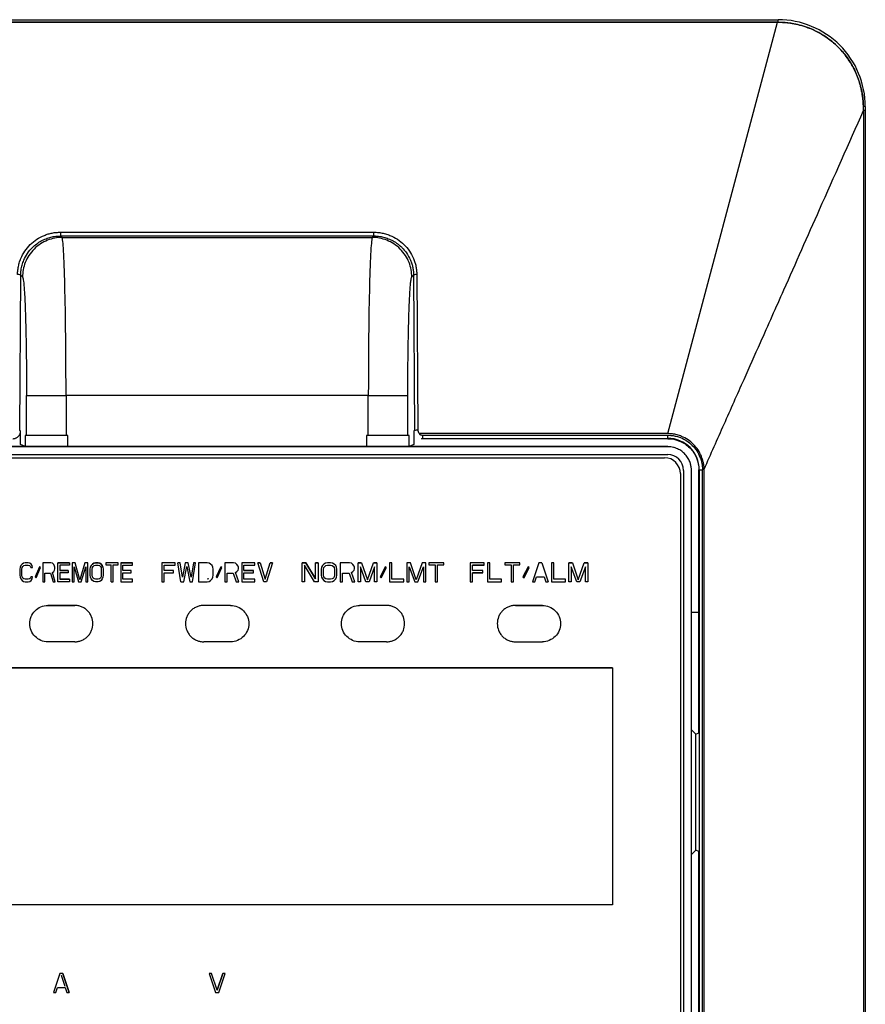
# Model space of a CAD drawing. Header units: millimetres. Extents: x 0 to 423, y 0 to 297.
# Tile 9 of 41: x 123 to 134, y 205 to 217. Entities that reach past the tile are written whole.
import ezdxf

# ---------------------------------------------------------------- set-up
doc = ezdxf.new("R2010")
doc.units = ezdxf.units.MM
doc.layers.add('实线', color=2, linetype='Continuous', lineweight=25)

msp = doc.modelspace()

# ---------------------------------------------------------------- linework, layer by layer
at = {"layer": '实线', "color": 2, "linetype": 'Continuous', "lineweight": 25, "true_color": 0xffff00}
for p, q in [((118.5039, 217.2786), (132.7038, 217.2786)), ((118.5125, 217.2461), (132.6952, 217.2461)), ((132.6952, 217.2461), (118.5125, 217.2461)), ((131.3039, 212.0386), (132.6952, 217.2461)), ((133.7815, 216.1281), (133.7815, 189.2116)), ((133.8039, 216.1281), (133.7815, 216.1281)), ((133.8039, 216.1281), (133.8039, 189.2466)), ((123.6219, 214.5878), (127.5859, 214.5878)), ((123.6409, 214.5213), (123.6219, 214.5403)), ((123.6219, 214.5403), (127.5859, 214.5403)), ((123.6409, 214.5213), (127.5668, 214.5213)), ((127.5668, 214.5213), (127.5859, 214.5403)), ((128.1291, 214.0517), (128.1422, 212.0854)), ((123.1055, 212.0779), (123.1186, 214.0442)), ((123.1186, 214.0442), (123.1412, 214.0216)), ((128.0665, 214.0216), (128.0891, 214.0442)), ((128.0891, 214.0442), (128.1022, 212.0779)), ((123.1918, 212.0153), (123.1918, 212.5226)), ((127.5163, 212.5225), (123.6915, 212.5225)), ((123.6915, 212.5225), (123.6915, 212.0153)), ((127.5163, 212.0153), (127.5163, 212.5225)), ((128.016, 212.0153), (128.016, 212.5225)), ((123.1171, 212.0733), (123.1055, 212.0779)), ((123.1171, 211.8986), (123.1171, 212.0733)), ((128.1022, 212.0779), (128.0906, 212.0733)), ((128.0906, 212.0733), (128.0906, 211.8986)), ((123.1756, 212.0153), (123.1756, 211.8752)), ((123.7139, 212.0153), (123.1756, 212.0153)), ((123.7139, 211.8728), (123.7139, 212.0153)), ((127.4939, 212.0153), (127.4939, 211.8728)), ((128.0322, 212.0153), (127.4939, 212.0153)), ((128.0322, 211.8752), (128.0322, 212.0153)), ((131.3039, 212.0386), (128.1652, 212.0386)), ((128.1906, 211.9733), (128.2025, 211.9781)), ((131.3039, 211.9733), (128.1906, 211.9733)), ((128.2025, 211.9781), (131.3039, 211.9781)), ((128.2026, 212.0181), (131.3039, 212.0181)), ((131.3039, 211.9781), (131.3039, 211.9733)), ((131.3039, 211.8728), (119.9039, 211.8728)), ((131.3039, 211.8725), (119.9039, 211.8725)), ((123.1756, 211.8752), (123.1171, 211.8986)), ((128.0906, 211.8986), (128.0322, 211.8752)), ((119.9039, 211.7725), (131.3039, 211.7725)), ((119.9439, 211.7325), (131.2639, 211.7325)), ((119.9439, 211.7324), (131.2639, 211.7324)), ((131.2639, 211.7325), (131.2639, 211.7324)), ((131.5039, 211.5725), (131.5039, 192.1725)), ((131.6039, 192.1725), (131.6039, 211.5725)), ((131.7033, 211.5786), (131.6986, 211.5786)), ((131.6986, 208.2486), (131.6986, 211.5786)), ((131.7033, 211.5786), (131.7433, 211.5786)), ((131.7033, 211.5786), (131.7033, 192.1786)), ((131.7433, 192.1786), (131.7433, 211.5786)), ((131.7645, 192.1792), (131.7656, 211.5894)), ((131.4639, 211.5325), (131.4639, 211.5324)), ((131.4639, 211.5324), (131.4639, 204.0124)), ((123.1132, 210.3463), (123.1091, 210.3207)), ((123.1091, 210.3207), (123.1091, 210.2441)), ((123.1214, 210.3667), (123.1132, 210.3463)), ((123.1378, 210.3871), (123.1214, 210.3667)), ((123.1337, 210.3207), (123.1378, 210.3412)), ((123.1337, 210.2441), (123.1337, 210.3207)), ((123.1542, 210.3973), (123.1378, 210.3871)), ((123.1378, 210.3412), (123.146, 210.3565)), ((123.146, 210.3565), (123.1583, 210.3667)), ((123.1747, 210.4024), (123.1542, 210.3973)), ((123.1583, 210.3667), (123.1747, 210.3718)), ((123.2116, 210.4024), (123.1747, 210.4024)), ((123.1747, 210.3718), (123.2116, 210.3718)), ((123.2321, 210.3973), (123.2116, 210.4024)), ((123.2116, 210.3718), (123.228, 210.3667)), ((123.228, 210.3667), (123.2403, 210.3565)), ((123.2485, 210.3871), (123.2321, 210.3973)), ((123.2403, 210.3565), (123.2444, 210.3412)), ((123.2444, 210.3412), (123.269, 210.3412)), ((123.2649, 210.3667), (123.2485, 210.3871)), ((123.269, 210.3412), (123.2649, 210.3667)), ((123.3551, 210.3514), (123.3018, 210.2237)), ((123.3141, 210.2135), (123.3674, 210.3412)), ((123.3674, 210.3412), (123.3551, 210.3514)), ((123.4002, 210.4024), (123.4002, 210.1624)), ((123.4986, 210.4024), (123.4002, 210.4024)), ((123.5191, 210.3973), (123.4986, 210.4024)), ((123.5355, 210.382), (123.5191, 210.3973)), ((123.5478, 210.3616), (123.5355, 210.382)), ((123.5355, 210.2901), (123.5478, 210.3105)), ((123.5519, 210.3463), (123.5478, 210.3616)), ((123.5478, 210.3105), (123.5519, 210.3258)), ((123.5519, 210.3258), (123.5519, 210.3463)), ((123.5888, 210.4024), (123.7364, 210.4024)), ((123.5888, 210.1624), (123.5888, 210.4024)), ((123.5888, 210.4024), (123.5888, 210.4024)), ((123.7364, 210.4024), (123.5888, 210.4024)), ((123.6134, 210.3718), (123.6134, 210.3054)), ((123.7364, 210.3718), (123.6134, 210.3718)), ((123.6134, 210.3054), (123.72, 210.3054)), ((123.72, 210.3054), (123.6134, 210.3054)), ((123.72, 210.3054), (123.72, 210.2748)), ((123.72, 210.3054), (123.72, 210.3054)), ((123.7364, 210.4024), (123.7364, 210.3718)), ((123.7364, 210.4024), (123.7364, 210.4024)), ((123.7692, 210.4024), (123.7692, 210.1624)), ((123.8061, 210.4024), (123.7692, 210.4024)), ((123.7938, 210.3514), (123.8512, 210.1624)), ((123.7938, 210.1624), (123.7938, 210.3514)), ((123.8676, 210.188), (123.8061, 210.4024)), ((123.9291, 210.4024), (123.8676, 210.188)), ((123.884, 210.1624), (123.9414, 210.3514)), ((123.966, 210.4024), (123.9291, 210.4024)), ((123.9414, 210.3514), (123.9414, 210.1624)), ((123.966, 210.1624), (123.966, 210.4024)), ((123.9988, 210.3207), (124.0029, 210.3462)), ((123.9988, 210.2441), (123.9988, 210.3207)), ((123.9988, 210.3207), (123.9988, 210.3207)), ((124.0029, 210.3462), (124.0111, 210.3667)), ((124.0111, 210.3667), (124.0029, 210.3463)), ((124.0029, 210.3463), (124.0029, 210.3462)), ((124.0111, 210.3667), (124.0275, 210.3871)), ((124.0275, 210.3871), (124.0111, 210.3667)), ((124.0234, 210.3207), (124.0275, 210.3411)), ((124.0234, 210.2441), (124.0234, 210.3207)), ((124.0275, 210.3871), (124.0439, 210.3973)), ((124.0439, 210.3973), (124.0275, 210.3871)), ((124.0275, 210.3411), (124.0357, 210.3565)), ((124.0357, 210.3565), (124.048, 210.3667)), ((124.0439, 210.3973), (124.0644, 210.4024)), ((124.0644, 210.4024), (124.0439, 210.3973)), ((124.048, 210.3667), (124.0644, 210.3718)), ((124.0644, 210.4024), (124.0972, 210.4024)), ((124.0972, 210.4024), (124.0644, 210.4024)), ((124.0644, 210.3718), (124.0972, 210.3718)), ((124.0972, 210.4024), (124.1177, 210.3973)), ((124.1177, 210.3973), (124.0972, 210.4024)), ((124.0972, 210.3718), (124.1136, 210.3667)), ((124.1136, 210.3667), (124.1259, 210.3565)), ((124.1177, 210.3973), (124.1341, 210.3871)), ((124.1341, 210.3871), (124.1177, 210.3973)), ((124.1259, 210.3565), (124.1341, 210.3411)), ((124.1341, 210.3871), (124.1505, 210.3667)), ((124.1505, 210.3667), (124.1341, 210.3871)), ((124.1341, 210.3411), (124.1382, 210.3207)), ((124.1382, 210.3207), (124.1382, 210.2441)), ((124.1505, 210.3667), (124.1587, 210.3462)), ((124.1587, 210.3463), (124.1505, 210.3667)), ((124.1588, 210.3462), (124.1587, 210.3463)), ((124.1587, 210.3462), (124.1628, 210.3207)), ((124.1628, 210.3207), (124.1628, 210.2441)), ((124.1628, 210.3207), (124.1628, 210.3207)), ((124.1957, 210.4024), (124.1957, 210.3769)), ((124.3515, 210.4024), (124.1957, 210.4024)), ((124.1957, 210.3769), (124.2613, 210.3769)), ((124.2613, 210.3769), (124.2613, 210.3769)), ((124.2613, 210.1624), (124.2613, 210.3769)), ((124.2859, 210.3769), (124.3515, 210.3769)), ((124.2859, 210.1624), (124.2859, 210.3769)), ((124.3515, 210.3769), (124.3515, 210.4024)), ((124.5319, 210.4024), (124.3843, 210.4024)), ((124.3843, 210.4024), (124.3843, 210.4024)), ((124.3843, 210.4024), (124.5319, 210.4024)), ((124.3843, 210.4024), (124.3843, 210.1624)), ((124.4089, 210.3718), (124.5319, 210.3718)), ((124.4089, 210.3054), (124.4089, 210.3718)), ((124.5155, 210.3054), (124.4089, 210.3054)), ((124.5155, 210.2748), (124.5155, 210.3054)), ((124.5319, 210.4024), (124.5319, 210.4024)), ((124.5319, 210.3718), (124.5319, 210.4024)), ((124.9039, 210.4024), (124.9039, 210.1624)), ((125.0708, 210.4024), (124.9039, 210.4024)), ((124.9317, 210.3718), (125.0708, 210.3718)), ((124.9317, 210.3054), (124.9317, 210.3718)), ((125.0522, 210.3054), (124.9317, 210.3054)), ((125.0522, 210.2748), (125.0522, 210.3054)), ((125.0708, 210.3718), (125.0708, 210.4024)), ((125.1078, 210.4024), (125.1078, 210.4024)), ((125.1078, 210.4024), (125.1078, 210.4024)), ((125.1449, 210.1624), (125.1078, 210.4024)), ((125.1357, 210.4024), (125.1078, 210.4024)), ((125.1635, 210.2186), (125.1357, 210.4024)), ((125.2006, 210.4024), (125.1635, 210.2186)), ((125.182, 210.1624), (125.2191, 210.3565)), ((125.2376, 210.4024), (125.2006, 210.4024)), ((125.2191, 210.3565), (125.2562, 210.1624)), ((125.2747, 210.2186), (125.2376, 210.4024)), ((125.3025, 210.4024), (125.2747, 210.2186)), ((125.2933, 210.1624), (125.3304, 210.4024)), ((125.3304, 210.4024), (125.3025, 210.4024)), ((125.3674, 210.4024), (125.3674, 210.1624)), ((125.4787, 210.4024), (125.3674, 210.4024)), ((125.5019, 210.3973), (125.4787, 210.4024)), ((125.5204, 210.3871), (125.5019, 210.3973)), ((125.539, 210.3667), (125.5204, 210.3871)), ((125.5482, 210.3463), (125.539, 210.3667)), ((125.5529, 210.3207), (125.5482, 210.3463)), ((125.5529, 210.2441), (125.5529, 210.3207)), ((125.6502, 210.3514), (125.59, 210.2237)), ((125.6039, 210.2135), (125.6641, 210.3412)), ((125.6641, 210.3412), (125.6502, 210.3514)), ((125.7012, 210.4024), (125.7012, 210.1624)), ((125.8125, 210.4024), (125.7012, 210.4024)), ((125.8357, 210.3973), (125.8125, 210.4024)), ((125.8542, 210.382), (125.8357, 210.3973)), ((125.8681, 210.3616), (125.8542, 210.382)), ((125.8542, 210.2901), (125.8681, 210.3105)), ((125.8727, 210.3463), (125.8681, 210.3616)), ((125.8681, 210.3105), (125.8727, 210.3258)), ((125.8727, 210.3258), (125.8727, 210.3463)), ((125.9145, 210.4024), (125.9145, 210.1624)), ((126.0814, 210.4024), (125.9145, 210.4024)), ((125.9423, 210.3718), (126.0814, 210.3718)), ((125.9423, 210.3054), (125.9423, 210.3718)), ((126.0628, 210.3054), (125.9423, 210.3054)), ((125.9423, 210.3054), (125.9423, 210.3054)), ((125.9423, 210.3054), (126.0628, 210.3054)), ((126.0628, 210.3054), (126.0628, 210.3054)), ((126.0628, 210.2748), (126.0628, 210.3054)), ((126.0814, 210.3718), (126.0814, 210.4024)), ((126.1184, 210.4024), (126.1463, 210.4024)), ((126.1926, 210.1624), (126.1184, 210.4024)), ((126.1463, 210.4024), (126.1184, 210.4024)), ((126.1184, 210.4024), (126.1184, 210.4024)), ((126.1463, 210.4024), (126.2112, 210.1931)), ((126.1463, 210.4024), (126.1463, 210.4024)), ((126.2112, 210.1931), (126.2761, 210.4024)), ((126.3039, 210.4024), (126.2297, 210.1624)), ((126.2761, 210.4024), (126.3039, 210.4024)), ((126.2761, 210.4024), (126.2761, 210.4024)), ((126.3039, 210.4024), (126.2761, 210.4024)), ((126.3039, 210.4024), (126.3039, 210.4024)), ((126.6809, 210.1624), (126.6809, 210.4024)), ((126.6809, 210.4024), (126.7256, 210.4024)), ((126.7256, 210.4024), (126.6809, 210.4024)), ((126.6809, 210.4024), (126.6809, 210.4024)), ((126.835, 210.1624), (126.7107, 210.3718)), ((126.7107, 210.3718), (126.7107, 210.1624)), ((126.7256, 210.4024), (126.8499, 210.1982)), ((126.8499, 210.1982), (126.7256, 210.4024)), ((126.8499, 210.1982), (126.8499, 210.4024)), ((126.8499, 210.4024), (126.8798, 210.4024)), ((126.8499, 210.4024), (126.8499, 210.4024)), ((126.8798, 210.4024), (126.8499, 210.4024)), ((126.8798, 210.4024), (126.8798, 210.1624)), ((126.8798, 210.4024), (126.8798, 210.4024)), ((126.9245, 210.3463), (126.9195, 210.3207)), ((126.9195, 210.3207), (126.9195, 210.2441)), ((126.9345, 210.3667), (126.9245, 210.3463)), ((126.9543, 210.3871), (126.9345, 210.3667)), ((126.9494, 210.3207), (126.9543, 210.3412)), ((126.9494, 210.2441), (126.9494, 210.3207)), ((126.9742, 210.3973), (126.9543, 210.3871)), ((126.9543, 210.3412), (126.9643, 210.3565)), ((126.9643, 210.3565), (126.9792, 210.3667)), ((126.9991, 210.4024), (126.9742, 210.3973)), ((126.9792, 210.3667), (126.9991, 210.3718)), ((127.0389, 210.4024), (126.9991, 210.4024)), ((126.9991, 210.3718), (127.0389, 210.3718)), ((127.0637, 210.3973), (127.0389, 210.4024)), ((127.0389, 210.3718), (127.0588, 210.3667)), ((127.0588, 210.3667), (127.0737, 210.3565)), ((127.0836, 210.3871), (127.0637, 210.3973)), ((127.0737, 210.3565), (127.0836, 210.3412)), ((127.1035, 210.3667), (127.0836, 210.3871)), ((127.0836, 210.3412), (127.0886, 210.3207)), ((127.0886, 210.3207), (127.0886, 210.2441)), ((127.1135, 210.3463), (127.1035, 210.3667)), ((127.1184, 210.3207), (127.1135, 210.3463)), ((127.1184, 210.2441), (127.1184, 210.3207)), ((127.1582, 210.4024), (127.1582, 210.1624)), ((127.2775, 210.4024), (127.1582, 210.4024)), ((127.3024, 210.3973), (127.2775, 210.4024)), ((127.3223, 210.382), (127.3024, 210.3973)), ((127.3372, 210.3616), (127.3223, 210.382)), ((127.3223, 210.2901), (127.3372, 210.3105)), ((127.3422, 210.3463), (127.3372, 210.3616)), ((127.3372, 210.3105), (127.3422, 210.3258)), ((127.3422, 210.3258), (127.3422, 210.3463)), ((127.3869, 210.4024), (127.4317, 210.4024)), ((127.3869, 210.1624), (127.3869, 210.4024)), ((127.3869, 210.4024), (127.3869, 210.4024)), ((127.4317, 210.4024), (127.3869, 210.4024)), ((127.4168, 210.3514), (127.4168, 210.1624)), ((127.4864, 210.1624), (127.4168, 210.3514)), ((127.4317, 210.4024), (127.5063, 210.1879)), ((127.4317, 210.4024), (127.4317, 210.4024)), ((127.5063, 210.1879), (127.5808, 210.4024)), ((127.5958, 210.3514), (127.5261, 210.1624)), ((127.5808, 210.4024), (127.6256, 210.4024)), ((127.5808, 210.4024), (127.5808, 210.4024)), ((127.6256, 210.4024), (127.5808, 210.4024)), ((127.5958, 210.1624), (127.5958, 210.3514)), ((127.6256, 210.4024), (127.6256, 210.1624)), ((127.6256, 210.4024), (127.6256, 210.4024)), ((127.73, 210.3514), (127.6654, 210.2237)), ((127.6803, 210.2135), (127.7449, 210.3412)), ((127.7449, 210.3412), (127.73, 210.3514)), ((127.7847, 210.4024), (127.7847, 210.1624)), ((127.8145, 210.4024), (127.7847, 210.4024)), ((127.8145, 210.1931), (127.8145, 210.4024)), ((128.0035, 210.4024), (128.0035, 210.1624)), ((128.0482, 210.4024), (128.0035, 210.4024)), ((128.0333, 210.3514), (128.1029, 210.1624)), ((128.0333, 210.1624), (128.0333, 210.3514)), ((128.1228, 210.188), (128.0482, 210.4024)), ((128.1974, 210.4024), (128.1228, 210.188)), ((128.1427, 210.1624), (128.2123, 210.3514)), ((128.2421, 210.4024), (128.1974, 210.4024)), ((128.2123, 210.3514), (128.2123, 210.1624)), ((128.2421, 210.1624), (128.2421, 210.4024)), ((128.2819, 210.4024), (128.2819, 210.3769)), ((128.4709, 210.4024), (128.2819, 210.4024)), ((128.2819, 210.3769), (128.3615, 210.3769)), ((128.3615, 210.3769), (128.3615, 210.1624)), ((128.3913, 210.3769), (128.4709, 210.3769)), ((128.3913, 210.1624), (128.3913, 210.3769)), ((128.4709, 210.3769), (128.4709, 210.4024)), ((128.8029, 210.4024), (128.8029, 210.1624)), ((128.9829, 210.4024), (128.8029, 210.4024)), ((128.8329, 210.3718), (128.9829, 210.3718)), ((128.8329, 210.3718), (128.8329, 210.3718)), ((128.9829, 210.3718), (128.8329, 210.3718)), ((128.8329, 210.3054), (128.8329, 210.3718)), ((128.9629, 210.3054), (128.8329, 210.3054)), ((128.9629, 210.2748), (128.9629, 210.3054)), ((128.9829, 210.3718), (128.9829, 210.4024)), ((128.9829, 210.3718), (128.9829, 210.3718)), ((129.0229, 210.4024), (129.0229, 210.1624)), ((129.0529, 210.4024), (129.0229, 210.4024)), ((129.0529, 210.1931), (129.0529, 210.4024)), ((129.2429, 210.4024), (129.2429, 210.3769)), ((129.4329, 210.4024), (129.2429, 210.4024)), ((129.2429, 210.3769), (129.3229, 210.3769)), ((129.3229, 210.3769), (129.3229, 210.1624)), ((129.3529, 210.3769), (129.4329, 210.3769)), ((129.3529, 210.1624), (129.3529, 210.3769)), ((129.4329, 210.3769), (129.4329, 210.4024)), ((129.5379, 210.3514), (129.4729, 210.2237)), ((129.4879, 210.2135), (129.5529, 210.3412)), ((129.5529, 210.3412), (129.5379, 210.3514)), ((129.6729, 210.4024), (129.5929, 210.1624)), ((129.7129, 210.4024), (129.6729, 210.4024)), ((129.7129, 210.4024), (129.7129, 210.4024)), ((129.7129, 210.4024), (129.7129, 210.4024)), ((129.7129, 210.4024), (129.7929, 210.1624)), ((129.8329, 210.4024), (129.8329, 210.1624)), ((129.8629, 210.4024), (129.8329, 210.4024)), ((129.8629, 210.1931), (129.8629, 210.4024)), ((130.0529, 210.4024), (130.0979, 210.4024)), ((130.0529, 210.1624), (130.0529, 210.4024)), ((130.0529, 210.4024), (130.0529, 210.4024)), ((130.0979, 210.4024), (130.0529, 210.4024)), ((130.0829, 210.3514), (130.0829, 210.1624)), ((130.1529, 210.1624), (130.0829, 210.3514)), ((130.0979, 210.4024), (130.1729, 210.1879)), ((130.0979, 210.4024), (130.0979, 210.4024)), ((130.1729, 210.1879), (130.2479, 210.4024)), ((130.2629, 210.3514), (130.1929, 210.1624)), ((130.2479, 210.4024), (130.2929, 210.4024)), ((130.2479, 210.4024), (130.2479, 210.4024)), ((130.2929, 210.4024), (130.2479, 210.4024)), ((130.2629, 210.1624), (130.2629, 210.3514)), ((130.2929, 210.4024), (130.2929, 210.1624)), ((130.2929, 210.4024), (130.2929, 210.4024)), ((123.1091, 210.2441), (123.1132, 210.2186)), ((123.1132, 210.2186), (123.1214, 210.1982)), ((123.1214, 210.1982), (123.1378, 210.1778)), ((123.1378, 210.2237), (123.1337, 210.2441)), ((123.146, 210.2084), (123.1378, 210.2237)), ((123.1583, 210.1982), (123.146, 210.2084)), ((123.1747, 210.1931), (123.1583, 210.1982)), ((123.2116, 210.1931), (123.1747, 210.1931)), ((123.228, 210.1982), (123.2116, 210.1931)), ((123.2403, 210.2084), (123.228, 210.1982)), ((123.2444, 210.2237), (123.2403, 210.2084)), ((123.269, 210.2237), (123.2444, 210.2237)), ((123.2485, 210.1778), (123.2649, 210.1982)), ((123.2649, 210.1982), (123.269, 210.2237)), ((123.3018, 210.2237), (123.3141, 210.2135)), ((123.4248, 210.2697), (123.4945, 210.2697)), ((123.4248, 210.1624), (123.4248, 210.2697)), ((123.4945, 210.2697), (123.5273, 210.1624)), ((123.5191, 210.2799), (123.5355, 210.2901)), ((123.556, 210.1624), (123.5191, 210.2799)), ((123.6134, 210.2748), (123.6134, 210.1931)), ((123.72, 210.2748), (123.6134, 210.2748)), ((123.6134, 210.1931), (123.7364, 210.1931)), ((123.7364, 210.1931), (123.6134, 210.1931)), ((123.7364, 210.1931), (123.7364, 210.1624)), ((123.7364, 210.1931), (123.7364, 210.1931)), ((124.0029, 210.2186), (123.9988, 210.2441)), ((123.9988, 210.2441), (123.9988, 210.2441)), ((124.0111, 210.1982), (124.0029, 210.2186)), ((124.0275, 210.1777), (124.0111, 210.1982)), ((124.0275, 210.2237), (124.0234, 210.2441)), ((124.0357, 210.2084), (124.0275, 210.2237)), ((124.048, 210.1982), (124.0357, 210.2084)), ((124.0644, 210.1931), (124.048, 210.1982)), ((124.0972, 210.1931), (124.0644, 210.1931)), ((124.1136, 210.1982), (124.0972, 210.1931)), ((124.1259, 210.2084), (124.1136, 210.1982)), ((124.1341, 210.2237), (124.1259, 210.2084)), ((124.1382, 210.2441), (124.1341, 210.2237)), ((124.1505, 210.1982), (124.1341, 210.1777)), ((124.1587, 210.2186), (124.1505, 210.1982)), ((124.1628, 210.2441), (124.1587, 210.2186)), ((124.1628, 210.2441), (124.1628, 210.2441)), ((124.4089, 210.2748), (124.5155, 210.2748)), ((124.4089, 210.1931), (124.4089, 210.2748)), ((124.5319, 210.1931), (124.4089, 210.1931)), ((124.5319, 210.1624), (124.5319, 210.1931)), ((124.9317, 210.2748), (125.0522, 210.2748)), ((124.9317, 210.1624), (124.9317, 210.2748)), ((125.4972, 210.1982), (125.4787, 210.1931)), ((125.4972, 210.1982), (125.4787, 210.1931)), ((125.4787, 210.1931), (125.4787, 210.1931)), ((125.4972, 210.1982), (125.4972, 210.1982)), ((125.5204, 210.1778), (125.539, 210.1982)), ((125.539, 210.1982), (125.5482, 210.2186)), ((125.5482, 210.2186), (125.5529, 210.2441)), ((125.59, 210.2237), (125.6039, 210.2135)), ((125.729, 210.2697), (125.8078, 210.2697)), ((125.729, 210.1624), (125.729, 210.2697)), ((125.8078, 210.2697), (125.8449, 210.1624)), ((125.8357, 210.2799), (125.8542, 210.2901)), ((125.8774, 210.1624), (125.8357, 210.2799)), ((125.9423, 210.2748), (126.0628, 210.2748)), ((125.9423, 210.1931), (125.9423, 210.2748)), ((126.0814, 210.1931), (125.9423, 210.1931)), ((126.0814, 210.1624), (126.0814, 210.1931)), ((126.9195, 210.2441), (126.9245, 210.2186)), ((126.9245, 210.2186), (126.9345, 210.1982)), ((126.9345, 210.1982), (126.9543, 210.1778)), ((126.9543, 210.2237), (126.9494, 210.2441)), ((126.9643, 210.2084), (126.9543, 210.2237)), ((126.9792, 210.1982), (126.9643, 210.2084)), ((126.9991, 210.1931), (126.9792, 210.1982)), ((127.0389, 210.1931), (126.9991, 210.1931)), ((127.0588, 210.1982), (127.0389, 210.1931)), ((127.0737, 210.2084), (127.0588, 210.1982)), ((127.0836, 210.2237), (127.0737, 210.2084)), ((127.0886, 210.2441), (127.0836, 210.2237)), ((127.0836, 210.1778), (127.1035, 210.1982)), ((127.1035, 210.1982), (127.1135, 210.2186)), ((127.1135, 210.2186), (127.1184, 210.2441)), ((127.188, 210.2697), (127.2726, 210.2697)), ((127.188, 210.1624), (127.188, 210.2697)), ((127.2726, 210.2697), (127.3123, 210.1624)), ((127.3024, 210.2799), (127.3223, 210.2901)), ((127.3471, 210.1624), (127.3024, 210.2799)), ((127.6654, 210.2237), (127.6803, 210.2135)), ((127.9637, 210.1931), (127.8145, 210.1931)), ((127.9637, 210.1624), (127.9637, 210.1931)), ((128.8329, 210.2748), (128.9629, 210.2748)), ((128.8329, 210.2748), (128.8329, 210.2748)), ((128.9629, 210.2748), (128.8329, 210.2748)), ((128.8329, 210.1624), (128.8329, 210.2748)), ((128.9629, 210.2748), (128.9629, 210.2748)), ((129.2029, 210.1931), (129.0529, 210.1931)), ((129.2029, 210.1624), (129.2029, 210.1931)), ((129.4729, 210.2237), (129.4879, 210.2135)), ((129.6229, 210.1624), (129.6429, 210.2237)), ((129.6429, 210.2237), (129.7429, 210.2237)), ((129.7429, 210.2237), (129.7629, 210.1624)), ((130.0129, 210.1931), (129.8629, 210.1931)), ((130.0129, 210.1624), (130.0129, 210.1931)), ((123.1378, 210.1778), (123.1542, 210.1675)), ((123.1542, 210.1675), (123.1747, 210.1624)), ((123.1747, 210.1624), (123.2116, 210.1624)), ((123.2116, 210.1624), (123.2321, 210.1675)), ((123.2321, 210.1675), (123.2485, 210.1778)), ((123.4002, 210.1624), (123.4248, 210.1624)), ((123.5273, 210.1624), (123.556, 210.1624)), ((123.7364, 210.1624), (123.5888, 210.1624)), ((123.7692, 210.1624), (123.7938, 210.1624)), ((123.8512, 210.1624), (123.884, 210.1624)), ((123.9414, 210.1624), (123.966, 210.1624)), ((124.0439, 210.1675), (124.0275, 210.1777)), ((124.0644, 210.1624), (124.0439, 210.1675)), ((124.0972, 210.1624), (124.0644, 210.1624)), ((124.1177, 210.1675), (124.0972, 210.1624)), ((124.1341, 210.1777), (124.1177, 210.1675)), ((124.2613, 210.1624), (124.2859, 210.1624)), ((124.3843, 210.1624), (124.5319, 210.1624)), ((124.9039, 210.1624), (124.9317, 210.1624)), ((125.1449, 210.1624), (125.1449, 210.1624)), ((125.1449, 210.1624), (125.182, 210.1624)), ((125.2562, 210.1624), (125.2933, 210.1624)), ((125.3674, 210.1624), (125.4787, 210.1624)), ((125.4787, 210.1624), (125.5019, 210.1675)), ((125.5019, 210.1675), (125.5204, 210.1778)), ((125.7012, 210.1624), (125.729, 210.1624)), ((125.8449, 210.1624), (125.8774, 210.1624)), ((125.9145, 210.1624), (126.0814, 210.1624)), ((126.2297, 210.1624), (126.1926, 210.1624)), ((126.7107, 210.1624), (126.6809, 210.1624)), ((126.8798, 210.1624), (126.835, 210.1624)), ((126.9543, 210.1778), (126.9742, 210.1675)), ((126.9742, 210.1675), (126.9991, 210.1624)), ((126.9991, 210.1624), (127.0389, 210.1624)), ((127.0389, 210.1624), (127.0637, 210.1675)), ((127.0637, 210.1675), (127.0836, 210.1778)), ((127.1582, 210.1624), (127.188, 210.1624)), ((127.3123, 210.1624), (127.3471, 210.1624)), ((127.4168, 210.1624), (127.3869, 210.1624)), ((127.5261, 210.1624), (127.4864, 210.1624)), ((127.6256, 210.1624), (127.5958, 210.1624)), ((127.7847, 210.1624), (127.9637, 210.1624)), ((128.0035, 210.1624), (128.0333, 210.1624)), ((128.1029, 210.1624), (128.1427, 210.1624)), ((128.2123, 210.1624), (128.2421, 210.1624)), ((128.3615, 210.1624), (128.3913, 210.1624)), ((128.8029, 210.1624), (128.8329, 210.1624)), ((129.0229, 210.1624), (129.2029, 210.1624)), ((129.3229, 210.1624), (129.3529, 210.1624)), ((129.5929, 210.1624), (129.6229, 210.1624)), ((129.7629, 210.1624), (129.7929, 210.1624)), ((129.7929, 210.1624), (129.7929, 210.1624)), ((129.8329, 210.1624), (130.0129, 210.1624)), ((130.0829, 210.1624), (130.0529, 210.1624)), ((130.1929, 210.1624), (130.1529, 210.1624)), ((130.2929, 210.1624), (130.2629, 210.1624)), ((123.4619, 209.8623), (123.4619, 209.8624)), ((123.8019, 209.8624), (123.4619, 209.8624)), ((123.4619, 209.8623), (123.8019, 209.8623)), ((125.7739, 209.8624), (125.4339, 209.8624)), ((125.4339, 209.8624), (125.4339, 209.8623)), ((125.7739, 209.8623), (125.4339, 209.8623)), ((125.7739, 209.8623), (125.7739, 209.8624)), ((127.7459, 209.8624), (127.4059, 209.8624)), ((127.4059, 209.8624), (127.4059, 209.8623)), ((127.7459, 209.8623), (127.4059, 209.8623)), ((127.7459, 209.8623), (127.7459, 209.8624)), ((129.7179, 209.8624), (129.3779, 209.8624)), ((129.3779, 209.8623), (129.7179, 209.8623)), ((129.7179, 209.8623), (129.7179, 209.8624)), ((131.6039, 209.7786), (131.6986, 209.7786)), ((126.0039, 209.6323), (126.0039, 209.6324)), ((129.9479, 209.6323), (129.9479, 209.6324)), ((123.8019, 209.4023), (123.4619, 209.4023)), ((125.7739, 209.4023), (125.4339, 209.4023)), ((125.7739, 209.4023), (125.7739, 209.4024)), ((127.7459, 209.4023), (127.4059, 209.4023)), ((129.3779, 209.4023), (129.7179, 209.4023)), ((130.6039, 209.0724), (120.6039, 209.0724)), ((120.6039, 209.0723), (130.6039, 209.0723)), ((130.6039, 209.0723), (130.6039, 209.0724)), ((130.6039, 209.0723), (130.6039, 206.0723)), ((131.6581, 208.2319), (131.6039, 208.2861)), ((131.6581, 208.2319), (131.6986, 208.2486)), ((131.6581, 206.7654), (131.6581, 208.2319)), ((131.6039, 206.7112), (131.6581, 206.7654)), ((131.6986, 206.7486), (131.6581, 206.7654)), ((131.6986, 197.7486), (131.6986, 206.7486)), ((130.6039, 206.0723), (120.6039, 206.0723)), ((123.6119, 205.2024), (123.5319, 204.9624)), ((123.6519, 205.2024), (123.6119, 205.2024)), ((123.7319, 204.9624), (123.6519, 205.2024)), ((123.6519, 205.2024), (123.6519, 205.2024)), ((123.6519, 205.2024), (123.7319, 204.9624)), ((125.5039, 205.2024), (125.5839, 204.9624)), ((125.5339, 205.2024), (125.5039, 205.2024)), ((125.6039, 204.9931), (125.5339, 205.2024)), ((125.6739, 205.2024), (125.6039, 204.9931)), ((125.6039, 204.993), (125.6739, 205.2024)), ((125.6239, 204.9624), (125.7039, 205.2024)), ((125.6739, 205.2024), (125.6739, 205.2024)), ((125.7039, 205.2024), (125.6739, 205.2024)), ((123.6319, 205.182), (123.6769, 205.0441)), ((123.6319, 205.182), (123.6769, 205.0441)), ((123.6319, 205.182), (123.6319, 205.182)), ((123.5319, 204.9624), (123.5619, 204.9624)), ((123.5619, 204.9624), (123.5819, 205.0237)), ((123.5819, 205.0237), (123.6819, 205.0237)), ((123.6769, 205.0441), (123.6769, 205.0441)), ((123.6819, 205.0237), (123.7019, 204.9624)), ((123.7019, 204.9624), (123.7319, 204.9624)), ((123.7319, 204.9624), (123.7319, 204.9624)), ((125.5839, 204.9624), (125.6239, 204.9624)), ((125.6039, 204.993), (125.6039, 204.9931))]:
    msp.add_line(p, q, dxfattribs=at)
for centre, radius, start, end in [((131.3039, 211.5786), 0.3994, 0, 90), ((131.2639, 211.5324), 0.2, 0.00001, 90.00001), ((131.3039, 211.5725), 0.2, 0.00001, 90.00001)]:
    msp.add_arc(centre, radius, start, end, dxfattribs=at)
for points, knots in [([(132.7038, 217.2786), (132.7023, 217.2786), (132.7008, 217.2756), (132.698, 217.2633), (132.6966, 217.2545), (132.6952, 217.2461)], [0, 0, 0, 0, 0.5, 0.5, 1, 1, 1, 1]), ([(132.6952, 217.2461), (132.71, 217.246), (132.7453, 217.2457), (132.8067, 217.2416), (132.8844, 217.2314), (132.9777, 217.2113), (133.085, 217.1772), (133.2035, 217.1244), (133.3293, 217.0479), (133.4342, 216.9613), (133.5154, 216.8753), (133.5741, 216.8008), (133.626, 216.7216), (133.6707, 216.6382), (133.7082, 216.5513), (133.7382, 216.4614), (133.7604, 216.3691), (133.7754, 216.2749), (133.7785, 216.2113), (133.78, 216.1794)], [0, 0, 0, 0, 0.0263726, 0.0628217, 0.1093146, 0.1658447, 0.2324393, 0.3091647, 0.3961354, 0.4936662, 0.5501018, 0.6063082, 0.6623604, 0.7183734, 0.7744115, 0.8305334, 0.886798, 0.943265, 1, 1, 1, 1]), ([(133.78, 216.1794), (133.7793, 216.196), (133.778, 216.2291), (133.7733, 216.2782), (133.7668, 216.3266), (133.7582, 216.3741), (133.7478, 216.4206), (133.7356, 216.4662), (133.7216, 216.5106), (133.706, 216.554), (133.6746, 216.6308), (133.6019, 216.7699), (133.4612, 216.9466), (133.2776, 217.086), (133.1193, 217.1643), (132.9991, 217.2054), (132.907, 217.2272), (132.8067, 217.2428), (132.7384, 217.2448), (132.6952, 217.2461)], [0, 0, 0, 0, 0.0296173, 0.0589049, 0.0878645, 0.1164967, 0.1448018, 0.1727795, 0.2004298, 0.227753, 0.2547497, 0.3482072, 0.5062558, 0.6525891, 0.7549164, 0.8194852, 0.8783772, 0.9231917, 1, 1, 1, 1]), ([(133.8039, 216.1786), (133.8039, 216.4689), (133.6866, 216.7514), (133.3795, 217.0587), (133.257, 217.1395), (132.9914, 217.2494), (132.8482, 217.2786), (132.7038, 217.2786)], [0, 0, 0, 0, 0.5, 0.5, 0.75, 0.75, 1, 1, 1, 1]), ([(133.8039, 216.1786), (133.8039, 216.1787), (133.8029, 216.1789), (133.7979, 216.1791), (133.7899, 216.1793), (133.7834, 216.1794), (133.78, 216.1794)], [0.00000043, 0.00000043, 0.00000043, 0.00000043, 0.25049656, 0.50099269, 0.75148882, 1, 1, 1, 1]), ([(133.7814, 216.1281), (133.7812, 216.1364), (133.7806, 216.1535), (133.7802, 216.1706), (133.78, 216.1794)], [0, 0, 0, 0, 0.4830853, 1, 1, 1, 1]), ([(133.8039, 216.1786), (133.8039, 216.17), (133.8039, 216.1532), (133.8039, 216.1363), (133.8039, 216.1281)], [0, 0, 0, 0, 0.512523, 1, 1, 1, 1]), ([(131.7654, 211.5894), (131.8495, 211.7787), (132.0175, 212.1571), (132.2549, 212.6905), (132.5071, 213.2575), (132.8255, 213.9748), (133.2602, 214.9542), (133.5961, 215.7107), (133.7814, 216.1281)], [0, 0, 0, 0, 0.12511247, 0.25009441, 0.35269104, 0.49998893, 0.72413274, 1, 1, 1, 1]), ([(123.0786, 214.0517), (123.0789, 214.0616), (123.0793, 214.0815), (123.082, 214.111), (123.0863, 214.1403), (123.0922, 214.1693), (123.0998, 214.1979), (123.1089, 214.2263), (123.1289, 214.2781), (123.1675, 214.3502), (123.2363, 214.4329), (123.32, 214.5011), (123.3997, 214.5424), (123.4668, 214.5661), (123.5177, 214.5786), (123.5695, 214.5864), (123.6044, 214.5873), (123.6219, 214.5878)], [0, 0, 0, 0, 0.0355809, 0.0709225, 0.1061304, 0.1413116, 0.1765732, 0.2120218, 0.2477619, 0.3745867, 0.5016595, 0.6275186, 0.7542445, 0.8162206, 0.8774423, 0.9385028, 1, 1, 1, 1]), ([(123.6219, 214.5803), (123.6219, 214.5701), (123.6219, 214.5599), (123.6219, 214.5452), (123.6219, 214.5407), (123.6219, 214.5403)], [0, 0, 0, 0, 0.5, 0.5, 1, 1, 1, 1]), ([(127.5859, 214.5878), (127.5958, 214.5876), (127.6157, 214.5873), (127.6454, 214.5848), (127.6749, 214.5808), (127.704, 214.5751), (127.7329, 214.5678), (127.7615, 214.5589), (127.8137, 214.5394), (127.8865, 214.5018), (127.97, 214.4342), (128.039, 214.352), (128.0815, 214.2732), (128.1059, 214.2069), (128.119, 214.156), (128.1273, 214.1042), (128.1285, 214.0692), (128.1291, 214.0517)], [0, 0, 0, 0, 0.0350673, 0.0699219, 0.1046732, 0.1394313, 0.1743066, 0.2094079, 0.2448423, 0.3707577, 0.4960732, 0.6228754, 0.7497616, 0.8127037, 0.8749973, 0.9372322, 1, 1, 1, 1]), ([(127.5859, 214.5403), (127.5859, 214.5407), (127.5859, 214.5452), (127.5859, 214.5599), (127.5859, 214.5701), (127.5859, 214.5803)], [0, 0, 0, 0, 0.5, 0.5, 1, 1, 1, 1]), ([(123.1186, 214.0442), (123.1189, 214.055), (123.1195, 214.0767), (123.123, 214.1091), (123.1285, 214.1412), (123.1362, 214.1728), (123.1459, 214.204), (123.1654, 214.2544), (123.202, 214.3215), (123.2591, 214.3901), (123.3193, 214.4417), (123.3771, 214.4788), (123.4375, 214.507), (123.4992, 214.5265), (123.5607, 214.5382), (123.6017, 214.5396), (123.6219, 214.5403)], [0, 0, 0, 0, 0.0419129, 0.0838327, 0.1257594, 0.1676932, 0.209634, 0.2515819, 0.3764444, 0.5020473, 0.5917887, 0.6787988, 0.7630996, 0.8447152, 0.9236722, 1, 1, 1, 1]), ([(123.6409, 214.5213), (123.5821, 214.5212), (123.5185, 214.5104), (123.3957, 214.4617), (123.3365, 214.4235), (123.2391, 214.3259), (123.2009, 214.2668), (123.152, 214.144), (123.1413, 214.0804), (123.1412, 214.0216)], [0, 0, 0, 0, 0.25, 0.25, 0.5, 0.5, 0.75, 0.75, 1, 1, 1, 1]), ([(123.6915, 212.5225), (123.6915, 212.7791), (123.6901, 213.0344), (123.6851, 213.5087), (123.6814, 213.7279), (123.6721, 214.0958), (123.6665, 214.2439), (123.6543, 214.452), (123.6476, 214.5123), (123.6409, 214.5213)], [0, 0, 0, 0, 0.25, 0.25, 0.5, 0.5, 0.75, 0.75, 1, 1, 1, 1]), ([(127.5668, 214.5213), (127.5601, 214.5123), (127.5535, 214.452), (127.5412, 214.2439), (127.5356, 214.0958), (127.5263, 213.7279), (127.5226, 213.5087), (127.5176, 213.0344), (127.5163, 212.7791), (127.5163, 212.5225)], [0, 0, 0, 0, 0.25, 0.25, 0.5, 0.5, 0.75, 0.75, 1, 1, 1, 1]), ([(128.0665, 214.0216), (128.0664, 214.0804), (128.045, 214.2076), (127.9495, 214.3555), (127.8417, 214.4428), (127.721, 214.505), (127.6257, 214.5212), (127.5668, 214.5213)], [-0.0000089, -0.0000089, -0.0000089, -0.0000089, 0.2499967, 0.5000023, 0.6250051, 0.7500079, 1, 1, 1, 1]), ([(127.5859, 214.5403), (127.5959, 214.5402), (127.616, 214.5398), (127.6464, 214.537), (127.677, 214.5324), (127.7078, 214.5257), (127.7386, 214.517), (127.7693, 214.5062), (127.7997, 214.4932), (127.8296, 214.4781), (127.8588, 214.4607), (127.8872, 214.4411), (127.9146, 214.4193), (127.9538, 214.3832), (128.004, 214.3242), (128.0439, 214.2525), (128.0673, 214.1886), (128.0796, 214.1412), (128.0874, 214.093), (128.0885, 214.0605), (128.0891, 214.0442)], [0, 0, 0, 0, 0.0378455, 0.0763453, 0.1155035, 0.1553238, 0.1958098, 0.236965, 0.2787926, 0.3212958, 0.3644775, 0.4083406, 0.4528877, 0.4981215, 0.6119801, 0.7485243, 0.8113813, 0.8742463, 0.9371192, 1, 1, 1, 1]), ([(123.1186, 214.0442), (123.1183, 214.0461), (123.1138, 214.048), (123.0991, 214.0508), (123.0889, 214.0516), (123.0786, 214.0517)], [0, 0, 0, 0, 0.5, 0.5, 1, 1, 1, 1]), ([(128.1291, 214.0517), (128.1189, 214.0516), (128.1087, 214.0508), (128.0939, 214.048), (128.0895, 214.0461), (128.0891, 214.0442)], [0, 0, 0, 0, 0.5, 0.5, 1, 1, 1, 1]), ([(123.1412, 214.0216), (123.1417, 214.021), (123.1433, 214.0191), (123.1466, 214.0101), (123.1511, 213.9871), (123.156, 213.9472), (123.1606, 213.8961), (123.1651, 213.8316), (123.1709, 213.729), (123.1757, 213.6091), (123.1802, 213.4655), (123.1833, 213.3458), (123.1861, 213.208), (123.1879, 213.0914), (123.1892, 212.9901), (123.1901, 212.8989), (123.1909, 212.8063), (123.1914, 212.7124), (123.1917, 212.6177), (123.1918, 212.5543), (123.1918, 212.5226)], [0, 0, 0, 0, 0.0173947, 0.0590211, 0.1248251, 0.1879016, 0.2500349, 0.3081385, 0.3758995, 0.5016295, 0.5460739, 0.6272918, 0.6947246, 0.7525255, 0.7937472, 0.8349735, 0.8762046, 0.9174446, 0.9587038, 1, 1, 1, 1]), ([(128.016, 212.5225), (128.016, 212.5384), (128.016, 212.5702), (128.0161, 212.6179), (128.0162, 212.6654), (128.0164, 212.7128), (128.0166, 212.7599), (128.017, 212.8192), (128.0178, 212.9289), (128.0194, 213.065), (128.0218, 213.2152), (128.0252, 213.3827), (128.0292, 213.5247), (128.034, 213.6587), (128.0381, 213.751), (128.0428, 213.8352), (128.0468, 213.8918), (128.0503, 213.932), (128.0535, 213.9618), (128.0567, 213.9859), (128.0599, 214.0041), (128.0632, 214.0168), (128.0654, 214.02), (128.0665, 214.0216)], [0, 0, 0, 0, 0.0207197, 0.0414255, 0.0621211, 0.0828095, 0.1034932, 0.1241743, 0.1611497, 0.249856, 0.3099983, 0.3760771, 0.5018266, 0.5452403, 0.627593, 0.6949853, 0.7530523, 0.7941829, 0.8353197, 0.8764627, 0.9176159, 0.9587892, 1, 1, 1, 1]), ([(123.1918, 212.5226), (123.1938, 212.5226), (123.2187, 212.5226), (123.2958, 212.5226), (123.3925, 212.5226), (123.4507, 212.5225), (123.5713, 212.5225), (123.6336, 212.5225), (123.6915, 212.5225)], [0, 0, 0, 0, 0.25, 0.5, 0.5, 0.75, 0.75, 1, 1, 1, 1]), ([(127.5163, 212.5225), (127.5741, 212.5225), (127.6676, 212.5225), (127.7861, 212.5225), (127.8927, 212.5225), (127.989, 212.5225), (128.0139, 212.5225), (128.016, 212.5225)], [-0.0000058, -0.0000058, -0.0000058, -0.0000058, 0.2499832, 0.374986, 0.4999888, 0.7499944, 1, 1, 1, 1]), ([(128.1022, 212.0779), (128.1026, 212.0799), (128.107, 212.0818), (128.1218, 212.0845), (128.132, 212.0854), (128.1422, 212.0854)], [0, 0, 0, 0, 0.5, 0.5, 1, 1, 1, 1]), ([(128.1422, 212.0854), (128.1424, 212.0824), (128.1427, 212.0764), (128.1448, 212.0677), (128.1487, 212.058), (128.1551, 212.0477), (128.1618, 212.0417), (128.1652, 212.0386)], [0, 0, 0, 0, 0.1690193, 0.33515, 0.50195, 0.7491453, 1, 1, 1, 1]), ([(123.0171, 211.9733), (123.0221, 211.9735), (123.0318, 211.974), (123.046, 211.9773), (123.0591, 211.9822), (123.0711, 211.9888), (123.0818, 211.9967), (123.091, 212.0056), (123.0988, 212.0152), (123.1053, 212.0254), (123.1084, 212.0326), (123.11, 212.0362)], [0, 0, 0, 0, 0.1247144, 0.2460257, 0.3639347, 0.4784423, 0.5895495, 0.6972575, 0.8015675, 0.9024811, 1, 1, 1, 1]), ([(128.1652, 212.0386), (128.1639, 212.0386), (128.1617, 212.0385), (128.1599, 212.0372), (128.1591, 212.0367)], [0, 0, 0, 0, 0.5534443, 1, 1, 1, 1]), ([(128.1591, 212.0367), (128.1611, 212.0347), (128.1652, 212.0309), (128.1721, 212.0262), (128.1807, 212.0219), (128.1909, 212.0186), (128.1988, 212.0183), (128.2026, 212.0181)], [0, 0, 0, 0, 0.17387663, 0.34470316, 0.51570875, 0.76258426, 1, 1, 1, 1]), ([(128.2026, 212.0181), (128.2026, 212.0077), (128.2026, 211.9974), (128.2025, 211.9826), (128.2025, 211.9782), (128.2025, 211.9781)], [0, 0, 0, 0, 0.5, 0.5, 1, 1, 1, 1]), ([(131.7656, 211.5894), (131.7654, 211.5956), (131.765, 211.6083), (131.7629, 211.6278), (131.7597, 211.6482), (131.7539, 211.6762), (131.7445, 211.711), (131.725, 211.7665), (131.6908, 211.8331), (131.6333, 211.9038), (131.5629, 211.9627), (131.4906, 212.0013), (131.4234, 212.0241), (131.3641, 212.0364), (131.324, 212.0379), (131.3039, 212.0386)], [0, 0, 0, 0, 0.0261316, 0.0536375, 0.0826035, 0.1131031, 0.1741761, 0.2346031, 0.3610613, 0.4875819, 0.6166175, 0.7457012, 0.8308462, 0.915119, 1, 1, 1, 1]), ([(131.3039, 212.0181), (131.3131, 212.0179), (131.3316, 212.0176), (131.3591, 212.0149), (131.3863, 212.0107), (131.4131, 212.0046), (131.4396, 211.9969), (131.4851, 211.9805), (131.5469, 211.9487), (131.6167, 211.8915), (131.6739, 211.8217), (131.71, 211.7517), (131.7306, 211.6882), (131.7414, 211.6339), (131.7427, 211.5971), (131.7433, 211.5786)], [0, 0, 0, 0, 0.04027821, 0.08024604, 0.120062, 0.15988643, 0.19987957, 0.24019963, 0.37005092, 0.50005759, 0.62990895, 0.75991569, 0.84012414, 0.91972437, 1, 1, 1, 1]), ([(131.3039, 211.9781), (131.3039, 211.9782), (131.3039, 211.9826), (131.3039, 211.9974), (131.3039, 212.0077), (131.3039, 212.0181)], [0, 0, 0, 0, 0.5, 0.5, 1, 1, 1, 1]), ([(131.3039, 211.9733), (131.3555, 211.9733), (131.4072, 211.9631), (131.5026, 211.9235), (131.5464, 211.8943), (131.6195, 211.8212), (131.6487, 211.7774), (131.6883, 211.6819), (131.6986, 211.6303), (131.6986, 211.5786)], [0, 0, 0, 0, 0.25, 0.25, 0.5, 0.5, 0.75, 0.75, 1, 1, 1, 1]), ([(131.6039, 211.5725), (131.6037, 211.58), (131.6034, 211.5951), (131.6008, 211.6176), (131.5966, 211.6398), (131.5906, 211.6616), (131.5788, 211.6951), (131.5565, 211.7384), (131.5175, 211.786), (131.4698, 211.8251), (131.422, 211.8497), (131.3787, 211.8638), (131.3416, 211.8711), (131.3165, 211.872), (131.3039, 211.8725)], [0, 0, 0, 0, 0.0482774, 0.0961591, 0.1439201, 0.1918374, 0.2401856, 0.370003, 0.5000481, 0.6298656, 0.7599108, 0.8401054, 0.919707, 1, 1, 1, 1]), ([(123.4619, 209.4023), (123.4318, 209.4023), (123.4017, 209.4083), (123.346, 209.4314), (123.3205, 209.4484), (123.2779, 209.491), (123.2609, 209.5165), (123.2379, 209.5721), (123.2319, 209.6022), (123.2319, 209.6625), (123.2379, 209.6925), (123.2609, 209.7482), (123.2779, 209.7737), (123.3205, 209.8163), (123.346, 209.8333), (123.4017, 209.8564), (123.4318, 209.8623), (123.4619, 209.8623)], [0, 0, 0, 0, 0.125, 0.125, 0.25, 0.25, 0.375, 0.375, 0.5, 0.5, 0.625, 0.625, 0.75, 0.75, 0.875, 0.875, 1, 1, 1, 1]), ([(123.8019, 209.4023), (123.8091, 209.4025), (123.8236, 209.4029), (123.845, 209.4061), (123.8661, 209.4111), (123.8946, 209.4209), (123.9291, 209.4387), (123.9656, 209.4686), (123.9955, 209.5051), (124.0232, 209.5587), (124.0375, 209.6323), (124.0233, 209.7059), (123.9955, 209.7595), (123.9656, 209.7961), (123.9291, 209.826), (123.8882, 209.847), (123.8452, 209.86), (123.8163, 209.8616), (123.8019, 209.8623)], [0, 0, 0, 0, 0.03017039, 0.06008905, 0.09002594, 0.12025054, 0.18523604, 0.2503702, 0.31535577, 0.38048999, 0.50006554, 0.61964109, 0.68462659, 0.74976075, 0.81474632, 0.87988055, 0.93990401, 1, 1, 1, 1]), ([(125.4339, 209.8623), (125.4266, 209.8622), (125.4122, 209.8618), (125.3907, 209.8586), (125.3697, 209.8536), (125.3412, 209.8438), (125.3067, 209.826), (125.2702, 209.7961), (125.2402, 209.7596), (125.2125, 209.7059), (125.1983, 209.6323), (125.2125, 209.5588), (125.2402, 209.5052), (125.2701, 209.4686), (125.3066, 209.4387), (125.3475, 209.4177), (125.3905, 209.4046), (125.4194, 209.4031), (125.4339, 209.4023)], [0, 0, 0, 0, 0.03017039, 0.06008905, 0.09002594, 0.12025054, 0.18523604, 0.2503702, 0.31535577, 0.38048999, 0.50006554, 0.61964109, 0.68462659, 0.74976075, 0.81474632, 0.87988055, 0.93990401, 1, 1, 1, 1]), ([(125.7739, 209.8623), (125.804, 209.8623), (125.8341, 209.8564), (125.8897, 209.8333), (125.9152, 209.8163), (125.9578, 209.7737), (125.9748, 209.7482), (125.9979, 209.6925), (126.0039, 209.6625), (126.0039, 209.6022), (125.9979, 209.5721), (125.9748, 209.5165), (125.9578, 209.491), (125.9152, 209.4484), (125.8897, 209.4314), (125.8341, 209.4083), (125.804, 209.4023), (125.7739, 209.4023)], [0, 0, 0, 0, 0.125, 0.125, 0.25, 0.25, 0.375, 0.375, 0.5, 0.5, 0.625, 0.625, 0.75, 0.75, 0.875, 0.875, 1, 1, 1, 1]), ([(127.4059, 209.4023), (127.3758, 209.4023), (127.3457, 209.4083), (127.29, 209.4314), (127.2645, 209.4484), (127.2219, 209.491), (127.2049, 209.5165), (127.1819, 209.5721), (127.1759, 209.6022), (127.1759, 209.6625), (127.1819, 209.6925), (127.2049, 209.7482), (127.2219, 209.7737), (127.2645, 209.8163), (127.29, 209.8333), (127.3457, 209.8564), (127.3758, 209.8623), (127.4059, 209.8623)], [0, 0, 0, 0, 0.125, 0.125, 0.25, 0.25, 0.375, 0.375, 0.5, 0.5, 0.625, 0.625, 0.75, 0.75, 0.875, 0.875, 1, 1, 1, 1]), ([(127.7459, 209.4023), (127.7531, 209.4025), (127.7676, 209.4029), (127.789, 209.4061), (127.8101, 209.4111), (127.8386, 209.4209), (127.8731, 209.4387), (127.9096, 209.4686), (127.9395, 209.5051), (127.9672, 209.5587), (127.9815, 209.6323), (127.9673, 209.7059), (127.9395, 209.7595), (127.9096, 209.7961), (127.8731, 209.826), (127.8322, 209.847), (127.7892, 209.86), (127.7603, 209.8616), (127.7459, 209.8623)], [0, 0, 0, 0, 0.0301704, 0.0600891, 0.0900259, 0.1202505, 0.185236, 0.2503702, 0.3153558, 0.38049, 0.5000655, 0.6196411, 0.6846266, 0.7497608, 0.8147463, 0.8798805, 0.939904, 1, 1, 1, 1]), ([(129.3779, 209.8623), (129.3706, 209.8621), (129.3562, 209.8618), (129.3347, 209.8586), (129.3137, 209.8536), (129.2852, 209.8438), (129.2507, 209.826), (129.2142, 209.7961), (129.1842, 209.7595), (129.1565, 209.7059), (129.1423, 209.6323), (129.1565, 209.5588), (129.1842, 209.5051), (129.2141, 209.4686), (129.2506, 209.4386), (129.2915, 209.4177), (129.3345, 209.4046), (129.3634, 209.4031), (129.3779, 209.4023)], [0, 0, 0, 0, 0.0301704, 0.0600891, 0.0900259, 0.1202505, 0.185236, 0.2503702, 0.3153558, 0.38049, 0.5000655, 0.6196411, 0.6846266, 0.7497608, 0.8147463, 0.8798805, 0.939904, 1, 1, 1, 1]), ([(129.7179, 209.8623), (129.748, 209.8623), (129.7781, 209.8563), (129.8337, 209.8333), (129.8592, 209.8163), (129.9018, 209.7737), (129.9188, 209.7482), (129.9419, 209.6925), (129.9479, 209.6624), (129.9479, 209.6022), (129.9419, 209.5721), (129.9188, 209.5165), (129.9018, 209.491), (129.8592, 209.4484), (129.8337, 209.4314), (129.7781, 209.4083), (129.748, 209.4023), (129.7179, 209.4023)], [0, 0, 0, 0, 0.125, 0.125, 0.25, 0.25, 0.375, 0.375, 0.5, 0.5, 0.625, 0.625, 0.75, 0.75, 0.875, 0.875, 1, 1, 1, 1])]:
    msp.add_open_spline(points, degree=3, knots=knots, dxfattribs=at)
for points in [[(123.6219, 214.5878), (123.6219, 214.5853), (123.6219, 214.5828), (123.6219, 214.5803)], [(127.5859, 214.5803), (127.5859, 214.5828), (127.5859, 214.5853), (127.5859, 214.5878)], [(123.11, 212.0362), (123.1147, 212.048), (123.1171, 212.0606), (123.1171, 212.0733)]]:
    msp.add_open_spline(points, degree=3, dxfattribs=at)

doc.saveas('drawing.dxf')
